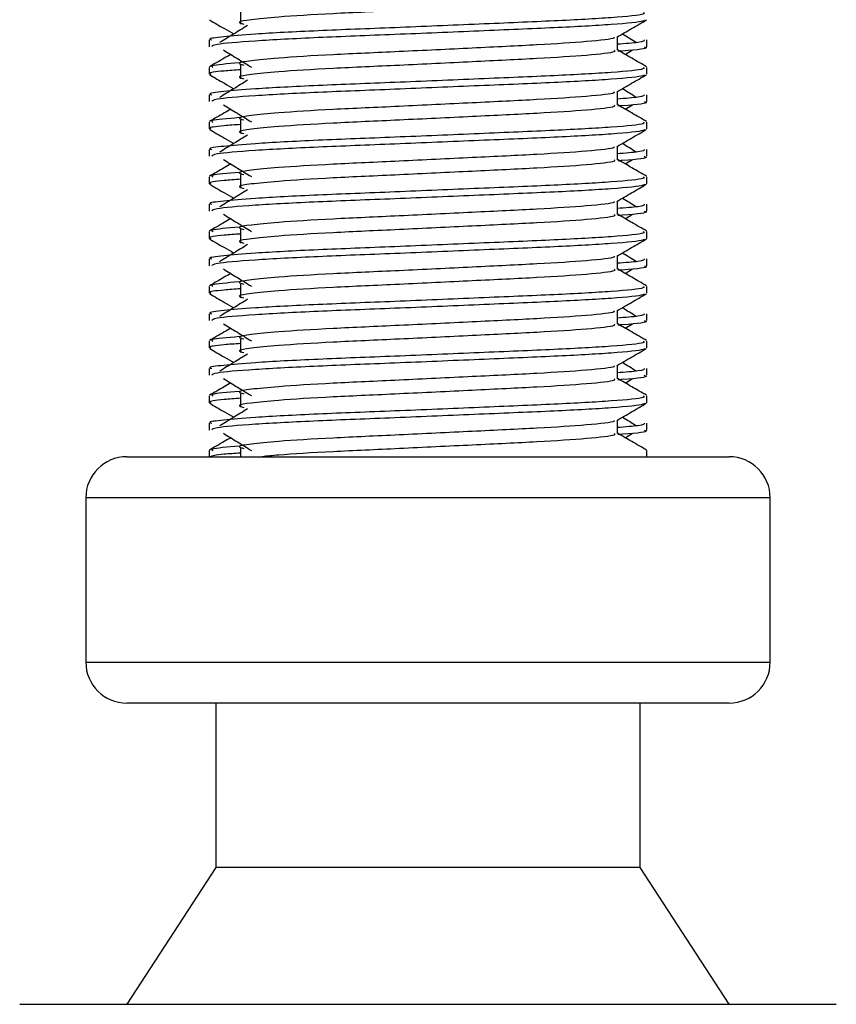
# Model space of a CAD drawing. Header units: millimetres. Extents: x 0 to 420, y 0 to 297.
# Tile 60 of 80: x 320.73 to 323.97, y 167.13 to 171.05. Entities that reach past the tile are written whole.
import ezdxf

# ---------------------------------------------------------------- set-up
doc = ezdxf.new("R2010")
doc.units = ezdxf.units.MM

msp = doc.modelspace()

# ---------------------------------------------------------------- linework, layer by layer
at = {"color": 7, "linetype": 'Continuous', "lineweight": 25}
for p, q in [((321.6051, 171.0844), (321.6051, 171.03)), ((321.4798, 170.9665), (321.4798, 170.9394)), ((323.1038, 170.9259), (323.1038, 170.979)), ((323.2217, 170.9394), (323.2217, 170.9665)), ((323.1352, 170.9089), (323.1644, 170.9267)), ((321.6051, 170.8666), (321.6051, 170.8122)), ((321.4798, 170.8576), (321.4798, 170.8305)), ((323.2217, 170.8305), (323.2217, 170.8576)), ((321.4798, 170.7488), (321.4798, 170.7217)), ((323.1038, 170.7082), (323.1038, 170.7613)), ((323.2217, 170.7217), (323.2217, 170.7488)), ((323.1352, 170.6911), (323.1644, 170.709)), ((321.4798, 170.6399), (321.4798, 170.6128)), ((321.6051, 170.6489), (321.6051, 170.5945)), ((323.2217, 170.6128), (323.2217, 170.6399)), ((321.4798, 170.5311), (321.4798, 170.5039)), ((323.1038, 170.4904), (323.1038, 170.5435)), ((323.2217, 170.5039), (323.2217, 170.5311)), ((323.1352, 170.4734), (323.1644, 170.4913)), ((321.4798, 170.4222), (321.4798, 170.395)), ((321.6051, 170.4312), (321.6051, 170.3767)), ((323.2217, 170.395), (323.2217, 170.4222)), ((323.1038, 170.2727), (323.1038, 170.3258)), ((321.4798, 170.3133), (321.4798, 170.2862)), ((323.2217, 170.2862), (323.2217, 170.3133)), ((323.1352, 170.2557), (323.1644, 170.2735)), ((321.4798, 170.2044), (321.4798, 170.1773)), ((321.6051, 170.2134), (321.6051, 170.159)), ((323.2217, 170.1773), (323.2217, 170.2044)), ((321.4798, 170.0956), (321.4798, 170.0684)), ((323.1038, 170.055), (323.1038, 170.1081)), ((323.2217, 170.0684), (323.2217, 170.0956)), ((323.1352, 170.0379), (323.1644, 170.0558)), ((321.4798, 169.9867), (321.4798, 169.9595)), ((321.6051, 169.9957), (321.6051, 169.9412)), ((323.2217, 169.9595), (323.2217, 169.9867)), ((323.1038, 169.8372), (323.1038, 169.8903)), ((321.4798, 169.8778), (321.4798, 169.8507)), ((323.2217, 169.8507), (323.2217, 169.8778)), ((323.1352, 169.8202), (323.1644, 169.838)), ((321.6051, 169.7779), (321.6051, 169.7235)), ((321.4798, 169.7689), (321.4798, 169.7418)), ((323.2217, 169.7418), (323.2217, 169.7689)), ((321.4798, 169.6601), (321.4798, 169.633)), ((323.1038, 169.6195), (323.1038, 169.6726)), ((323.2217, 169.633), (323.2217, 169.6601)), ((323.1352, 169.6024), (323.1644, 169.6203)), ((321.4798, 169.5512), (321.4798, 169.524)), ((321.6051, 169.5602), (321.6051, 169.5058)), ((323.2217, 169.524), (323.2217, 169.5512)), ((321.4798, 169.4424), (321.4798, 169.4152)), ((323.1038, 169.4017), (323.1038, 169.4548)), ((323.2217, 169.4152), (323.2217, 169.4424)), ((323.1352, 169.3847), (323.1644, 169.4025)), ((321.6051, 169.3425), (321.6051, 169.3092)), ((321.1531, 169.3092), (322.4546, 169.3092)), ((321.4798, 169.3335), (321.4798, 169.3092)), ((322.4546, 169.3092), (323.5483, 169.3092)), ((323.2217, 169.3092), (323.2217, 169.3335)), ((320.9898, 169.1459), (320.9898, 168.4927)), ((322.4687, 169.1459), (320.9898, 169.1459)), ((323.7116, 169.1459), (322.4687, 169.1459)), ((323.7116, 168.4927), (323.7116, 169.1459)), ((320.9898, 168.4927), (323.7116, 168.4927)), ((323.5483, 168.3294), (321.1531, 168.3294)), ((321.507, 168.3294), (321.507, 167.6761)), ((323.1945, 167.6761), (323.1945, 168.3294)), ((321.507, 167.6761), (321.1531, 167.1318)), ((323.1945, 167.6761), (321.507, 167.6761)), ((323.5483, 167.1318), (323.1945, 167.6761)), ((320.7268, 167.1318), (322.4915, 167.1318)), ((322.4915, 167.1318), (323.9746, 167.1318))]:
    msp.add_line(p, q, dxfattribs=at)
for centre, start, end in [((321.1531, 169.1459), 90, 180), ((323.5483, 169.1459), 0, 90), ((321.1531, 168.4927), 180, 270), ((323.5483, 168.4927), 270, 0)]:
    msp.add_arc(centre, 0.1633, start, end, dxfattribs=at)
for points, knots in [([(323.0908, 171.1435), (323.0932, 171.1414), (323.1003, 171.1351), (322.9943, 171.1229), (322.7956, 171.1102), (322.5284, 171.0975), (322.2376, 171.0832), (321.9624, 171.0711), (321.7589, 171.0588), (321.6417, 171.0469), (321.587, 171.0382), (321.6083, 171.0324), (321.6178, 171.0298)], [0, 0, 0, 0, 0.059132, 0.177163, 0.292064, 0.406849, 0.524898, 0.638409, 0.754774, 0.844226, 0.930647, 1, 1, 1, 1]), ([(323.2066, 171.0754), (323.2093, 171.0733), (323.2175, 171.067), (323.095, 171.0549), (322.8652, 171.0422), (322.5562, 171.0295), (322.2198, 171.0151), (321.9019, 171.0031), (321.6655, 170.9907), (321.5331, 170.9789), (321.4726, 170.9718), (321.4872, 170.9675), (321.4906, 170.9665)], [0, 0, 0, 0, 0.0610772, 0.1845123, 0.3046768, 0.4247211, 0.5481742, 0.6668878, 0.7885815, 0.8821287, 0.9725098, 1, 1, 1, 1]), ([(321.4818, 171.046), (321.5015, 171.0346), (321.5336, 171.0161), (321.5658, 170.9975), (321.5782, 170.9903)], [0, 0, 0, 0, 0.61317, 1, 1, 1, 1]), ([(323.2113, 171.0459), (323.2106, 171.0445), (323.2078, 171.0389), (323.0953, 171.0276), (322.8651, 171.0149), (322.5562, 171.0023), (322.2202, 170.9879), (321.9007, 170.9759), (321.6493, 170.9624), (321.4978, 170.9495), (321.493, 170.9424), (321.491, 170.9394)], [0, 0, 0, 0, 0.039912, 0.166158, 0.289058, 0.411836, 0.5381, 0.659517, 0.783982, 0.909693, 1, 1, 1, 1]), ([(321.6333, 171.024), (321.6147, 171.0126), (321.5776, 170.9899), (321.5405, 170.9672), (321.522, 170.9558)], [0, 0, 0, 0, 0.49999, 1, 1, 1, 1]), ([(323.1015, 170.9777), (323.1212, 170.9891), (323.1605, 171.0119), (323.1999, 171.0346), (323.2196, 171.046)], [0, 0, 0, 0, 0.499936, 1, 1, 1, 1]), ([(323.1794, 170.9558), (323.1609, 170.9672), (323.1422, 170.9787), (323.1235, 170.9902), (323.1233, 170.9903)], [0, 0, 0, 0, 0.989832, 1, 1, 1, 1]), ([(323.0905, 170.9775), (323.0914, 170.9763), (323.0954, 170.9708), (322.9928, 170.9596), (322.796, 170.9469), (322.5283, 170.9342), (322.2376, 170.9199), (321.9624, 170.9078), (321.7589, 170.8954), (321.6417, 170.8836), (321.587, 170.8749), (321.6083, 170.8691), (321.6178, 170.8664)], [0, 0, 0, 0, 0.035107, 0.156135, 0.273953, 0.391653, 0.512699, 0.629093, 0.748412, 0.840135, 0.92875, 1, 1, 1, 1]), ([(323.2108, 170.9665), (323.2113, 170.9633), (323.2121, 170.9578), (323.1353, 170.9518), (323.1038, 170.9494)], [0, 0, 0, 0, 0.590683, 1, 1, 1, 1]), ([(321.5662, 170.9089), (321.5576, 170.9039), (321.5294, 170.8876), (321.5011, 170.8712), (321.4814, 170.8598)], [0, 0, 0, 0, 0.3033381, 1, 1, 1, 1]), ([(321.5371, 170.9267), (321.5556, 170.9154), (321.5928, 170.8926), (321.6298, 170.8699), (321.6483, 170.8585)], [0, 0, 0, 0, 0.500011, 1, 1, 1, 1]), ([(323.0908, 170.9258), (323.0932, 170.9237), (323.1003, 170.9173), (322.9943, 170.9052), (322.7956, 170.8925), (322.5284, 170.8798), (322.2376, 170.8654), (321.9624, 170.8534), (321.7589, 170.841), (321.6417, 170.8292), (321.587, 170.8205), (321.6083, 170.8146), (321.6178, 170.812)], [0, 0, 0, 0, 0.059132, 0.177163, 0.292064, 0.406849, 0.524898, 0.638409, 0.754774, 0.844226, 0.930647, 1, 1, 1, 1]), ([(323.22, 170.8598), (323.2003, 170.8712), (323.1616, 170.8936), (323.1229, 170.916), (323.1038, 170.9271)], [0, 0, 0, 0, 0.508368, 1, 1, 1, 1]), ([(323.2104, 170.9394), (323.2136, 170.9384), (323.2298, 170.9332), (323.1879, 170.9267), (323.1119, 170.9218), (323.1062, 170.9214)], [0, 0, 0, 0, 0.18373, 0.938556, 1, 1, 1, 1]), ([(321.6003, 170.8755), (321.5531, 170.8715), (321.4807, 170.8653), (321.4912, 170.8596), (321.4948, 170.8576)], [0, 0, 0, 0, 0.651043, 1, 1, 1, 1]), ([(323.2066, 170.8576), (323.2093, 170.8556), (323.2175, 170.8493), (323.095, 170.8371), (322.8652, 170.8244), (322.5562, 170.8117), (322.2198, 170.7974), (321.9019, 170.7853), (321.6655, 170.773), (321.5331, 170.7611), (321.4726, 170.754), (321.4872, 170.7498), (321.4906, 170.7488)], [0, 0, 0, 0, 0.0610772, 0.1845123, 0.3046768, 0.4247211, 0.5481742, 0.6668878, 0.7885815, 0.8821287, 0.9725098, 1, 1, 1, 1]), ([(321.4818, 170.8283), (321.5015, 170.8169), (321.5336, 170.7983), (321.5658, 170.7797), (321.5782, 170.7725)], [0, 0, 0, 0, 0.61317, 1, 1, 1, 1]), ([(321.6051, 170.8481), (321.582, 170.8464), (321.5108, 170.8412), (321.4768, 170.8357), (321.4851, 170.8315), (321.487, 170.8305)], [0, 0, 0, 0, 0.270543, 0.831179, 1, 1, 1, 1]), ([(323.2113, 170.8282), (323.2106, 170.8268), (323.2078, 170.8212), (323.0953, 170.8099), (322.8651, 170.7972), (322.5562, 170.7845), (322.2202, 170.7702), (321.9007, 170.7581), (321.6493, 170.7446), (321.4978, 170.7318), (321.493, 170.7246), (321.491, 170.7217)], [0, 0, 0, 0, 0.039912, 0.166158, 0.289058, 0.411836, 0.5381, 0.659517, 0.783982, 0.909693, 1, 1, 1, 1]), ([(323.1015, 170.7599), (323.1212, 170.7713), (323.1605, 170.7941), (323.1999, 170.8169), (323.2196, 170.8283)], [0, 0, 0, 0, 0.499936, 1, 1, 1, 1]), ([(321.6333, 170.8063), (321.6147, 170.7949), (321.5776, 170.7722), (321.5405, 170.7495), (321.522, 170.7381)], [0, 0, 0, 0, 0.49999, 1, 1, 1, 1]), ([(323.0905, 170.7597), (323.0914, 170.7585), (323.0954, 170.753), (322.9928, 170.7418), (322.796, 170.7292), (322.5283, 170.7165), (322.2376, 170.7021), (321.9624, 170.6901), (321.7589, 170.6777), (321.6417, 170.6659), (321.587, 170.6572), (321.6083, 170.6513), (321.6178, 170.6487)], [0, 0, 0, 0, 0.035107, 0.156135, 0.273953, 0.391653, 0.512699, 0.629093, 0.748412, 0.840135, 0.92875, 1, 1, 1, 1]), ([(323.2108, 170.7488), (323.2113, 170.7456), (323.2121, 170.7401), (323.1353, 170.7341), (323.1038, 170.7316)], [0, 0, 0, 0, 0.590683, 1, 1, 1, 1]), ([(323.1794, 170.7381), (323.1609, 170.7495), (323.1422, 170.7609), (323.1235, 170.7724), (323.1233, 170.7725)], [0, 0, 0, 0, 0.989832, 1, 1, 1, 1]), ([(321.5371, 170.709), (321.5556, 170.6976), (321.5928, 170.6749), (321.6298, 170.6522), (321.6483, 170.6408)], [0, 0, 0, 0, 0.500011, 1, 1, 1, 1]), ([(323.22, 170.6421), (323.2003, 170.6535), (323.1616, 170.6759), (323.1229, 170.6983), (323.1038, 170.7093)], [0, 0, 0, 0, 0.508368, 1, 1, 1, 1]), ([(323.2104, 170.7217), (323.2136, 170.7206), (323.2298, 170.7154), (323.1879, 170.7089), (323.1119, 170.7041), (323.1062, 170.7037)], [0, 0, 0, 0, 0.18373, 0.938556, 1, 1, 1, 1]), ([(321.5662, 170.6911), (321.5576, 170.6862), (321.5294, 170.6698), (321.5011, 170.6535), (321.4814, 170.6421)], [0, 0, 0, 0, 0.3033381, 1, 1, 1, 1]), ([(323.0908, 170.708), (323.0932, 170.7059), (323.1003, 170.6996), (322.9943, 170.6874), (322.7956, 170.6747), (322.5284, 170.662), (322.2376, 170.6477), (321.9624, 170.6356), (321.7589, 170.6233), (321.6417, 170.6115), (321.587, 170.6028), (321.6083, 170.5969), (321.6178, 170.5943)], [0, 0, 0, 0, 0.059132, 0.1771634, 0.2920638, 0.4068492, 0.5248979, 0.6384095, 0.7547738, 0.8442256, 0.9306466, 1, 1, 1, 1]), ([(323.2066, 170.6399), (323.2093, 170.6378), (323.2175, 170.6315), (323.095, 170.6194), (322.8652, 170.6067), (322.5562, 170.594), (322.2198, 170.5796), (321.9019, 170.5676), (321.6655, 170.5552), (321.5331, 170.5434), (321.4726, 170.5363), (321.4872, 170.532), (321.4906, 170.5311)], [0, 0, 0, 0, 0.0610772, 0.1845123, 0.3046768, 0.4247211, 0.5481742, 0.6668878, 0.7885815, 0.8821287, 0.9725098, 1, 1, 1, 1]), ([(321.6003, 170.6577), (321.5531, 170.6537), (321.4807, 170.6476), (321.4912, 170.6419), (321.4948, 170.6399)], [0, 0, 0, 0, 0.651043, 1, 1, 1, 1]), ([(321.4818, 170.6106), (321.5015, 170.5992), (321.5336, 170.5806), (321.5658, 170.562), (321.5782, 170.5548)], [0, 0, 0, 0, 0.61317, 1, 1, 1, 1]), ([(321.6051, 170.6303), (321.582, 170.6287), (321.5108, 170.6234), (321.4768, 170.6179), (321.4851, 170.6137), (321.487, 170.6128)], [0, 0, 0, 0, 0.270543, 0.831179, 1, 1, 1, 1]), ([(323.2113, 170.6104), (323.2106, 170.6091), (323.2078, 170.6034), (323.0953, 170.5922), (322.8651, 170.5795), (322.5562, 170.5668), (322.2202, 170.5524), (321.9007, 170.5404), (321.6493, 170.5269), (321.4978, 170.5141), (321.493, 170.5069), (321.491, 170.5039)], [0, 0, 0, 0, 0.039912, 0.166158, 0.289058, 0.411836, 0.5381, 0.659517, 0.783982, 0.909693, 1, 1, 1, 1]), ([(323.1015, 170.5422), (323.1212, 170.5536), (323.1605, 170.5764), (323.1999, 170.5992), (323.2196, 170.6106)], [0, 0, 0, 0, 0.499936, 1, 1, 1, 1]), ([(321.6333, 170.5885), (321.6147, 170.5772), (321.5776, 170.5544), (321.5405, 170.5317), (321.522, 170.5203)], [0, 0, 0, 0, 0.49999, 1, 1, 1, 1]), ([(323.1794, 170.5203), (323.1609, 170.5317), (323.1422, 170.5432), (323.1235, 170.5547), (323.1233, 170.5548)], [0, 0, 0, 0, 0.989832, 1, 1, 1, 1]), ([(323.0905, 170.542), (323.0914, 170.5408), (323.0954, 170.5353), (322.9928, 170.5241), (322.796, 170.5114), (322.5283, 170.4987), (322.2376, 170.4844), (321.9624, 170.4723), (321.7589, 170.46), (321.6417, 170.4481), (321.587, 170.4394), (321.6083, 170.4336), (321.6178, 170.431)], [0, 0, 0, 0, 0.035107, 0.156135, 0.273953, 0.391653, 0.512699, 0.629093, 0.748412, 0.840135, 0.92875, 1, 1, 1, 1]), ([(323.2108, 170.5311), (323.2113, 170.5278), (323.2121, 170.5223), (323.1353, 170.5163), (323.1038, 170.5139)], [0, 0, 0, 0, 0.590683, 1, 1, 1, 1]), ([(321.5371, 170.4913), (321.5556, 170.4799), (321.5928, 170.4572), (321.6298, 170.4344), (321.6483, 170.4231)], [0, 0, 0, 0, 0.5000113, 1, 1, 1, 1]), ([(323.0908, 170.4903), (323.0932, 170.4882), (323.1003, 170.4818), (322.9943, 170.4697), (322.7956, 170.457), (322.5284, 170.4443), (322.2376, 170.4299), (321.9624, 170.4179), (321.7589, 170.4055), (321.6417, 170.3937), (321.587, 170.385), (321.6083, 170.3792), (321.6178, 170.3765)], [0, 0, 0, 0, 0.059132, 0.177163, 0.292064, 0.406849, 0.524898, 0.638409, 0.754774, 0.844226, 0.930647, 1, 1, 1, 1]), ([(323.22, 170.4243), (323.2003, 170.4357), (323.1616, 170.4581), (323.1229, 170.4806), (323.1038, 170.4916)], [0, 0, 0, 0, 0.5083681, 1, 1, 1, 1]), ([(323.2104, 170.5039), (323.2136, 170.5029), (323.2298, 170.4977), (323.1879, 170.4912), (323.1119, 170.4863), (323.1062, 170.486)], [0, 0, 0, 0, 0.18373, 0.938556, 1, 1, 1, 1]), ([(321.5662, 170.4734), (321.5576, 170.4684), (321.5294, 170.4521), (321.5011, 170.4357), (321.4814, 170.4243)], [0, 0, 0, 0, 0.3033381, 1, 1, 1, 1]), ([(321.6003, 170.44), (321.5531, 170.436), (321.4807, 170.4298), (321.4912, 170.4241), (321.4948, 170.4222)], [0, 0, 0, 0, 0.651043, 1, 1, 1, 1]), ([(323.2066, 170.4222), (323.2093, 170.4201), (323.2175, 170.4138), (323.095, 170.4016), (322.8652, 170.3889), (322.5562, 170.3763), (322.2198, 170.3619), (321.9019, 170.3498), (321.6655, 170.3375), (321.5331, 170.3257), (321.4726, 170.3185), (321.4872, 170.3143), (321.4906, 170.3133)], [0, 0, 0, 0, 0.061077, 0.184512, 0.304677, 0.424721, 0.548174, 0.666888, 0.788581, 0.882129, 0.97251, 1, 1, 1, 1]), ([(321.6051, 170.4126), (321.582, 170.4109), (321.5108, 170.4057), (321.4768, 170.4002), (321.4851, 170.396), (321.487, 170.395)], [0, 0, 0, 0, 0.270543, 0.831179, 1, 1, 1, 1]), ([(321.4818, 170.3928), (321.5015, 170.3814), (321.5336, 170.3628), (321.5658, 170.3442), (321.5782, 170.337)], [0, 0, 0, 0, 0.61317, 1, 1, 1, 1]), ([(323.2113, 170.3927), (323.2106, 170.3913), (323.2078, 170.3857), (323.0953, 170.3744), (322.8651, 170.3617), (322.5562, 170.349), (322.2202, 170.3347), (321.9007, 170.3226), (321.6493, 170.3092), (321.4978, 170.2963), (321.493, 170.2892), (321.491, 170.2862)], [0, 0, 0, 0, 0.039912, 0.166158, 0.289058, 0.411836, 0.5381, 0.659517, 0.783982, 0.909693, 1, 1, 1, 1]), ([(321.6333, 170.3708), (321.6147, 170.3594), (321.5776, 170.3367), (321.5405, 170.314), (321.522, 170.3026)], [0, 0, 0, 0, 0.49999, 1, 1, 1, 1]), ([(323.1015, 170.3244), (323.1212, 170.3358), (323.1605, 170.3586), (323.1999, 170.3814), (323.2196, 170.3928)], [0, 0, 0, 0, 0.499936, 1, 1, 1, 1]), ([(323.0905, 170.3243), (323.0914, 170.323), (323.0954, 170.3176), (322.9928, 170.3064), (322.796, 170.2937), (322.5283, 170.281), (322.2376, 170.2666), (321.9624, 170.2546), (321.7589, 170.2422), (321.6417, 170.2304), (321.587, 170.2217), (321.6083, 170.2158), (321.6178, 170.2132)], [0, 0, 0, 0, 0.035107, 0.156135, 0.273953, 0.391653, 0.512699, 0.629093, 0.748412, 0.840135, 0.92875, 1, 1, 1, 1]), ([(323.1794, 170.3026), (323.1609, 170.314), (323.1422, 170.3254), (323.1235, 170.3369), (323.1233, 170.337)], [0, 0, 0, 0, 0.989832, 1, 1, 1, 1]), ([(323.2108, 170.3133), (323.2113, 170.3101), (323.2121, 170.3046), (323.1353, 170.2986), (323.1038, 170.2961)], [0, 0, 0, 0, 0.590683, 1, 1, 1, 1]), ([(323.2104, 170.2862), (323.2136, 170.2852), (323.2298, 170.28), (323.1879, 170.2735), (323.1119, 170.2686), (323.1062, 170.2682)], [0, 0, 0, 0, 0.18373, 0.938556, 1, 1, 1, 1]), ([(321.5662, 170.2557), (321.5576, 170.2507), (321.5294, 170.2343), (321.5011, 170.218), (321.4814, 170.2066)], [0, 0, 0, 0, 0.303338, 1, 1, 1, 1]), ([(321.5371, 170.2735), (321.5556, 170.2621), (321.5928, 170.2394), (321.6298, 170.2167), (321.6483, 170.2053)], [0, 0, 0, 0, 0.500011, 1, 1, 1, 1]), ([(323.0908, 170.2725), (323.0932, 170.2704), (323.1003, 170.2641), (322.9943, 170.2519), (322.7956, 170.2392), (322.5284, 170.2266), (322.2376, 170.2122), (321.9624, 170.2001), (321.7589, 170.1878), (321.6417, 170.176), (321.587, 170.1673), (321.6083, 170.1614), (321.6178, 170.1588)], [0, 0, 0, 0, 0.059132, 0.177163, 0.292064, 0.406849, 0.524898, 0.638409, 0.754774, 0.844226, 0.930647, 1, 1, 1, 1]), ([(323.22, 170.2066), (323.2003, 170.218), (323.1616, 170.2404), (323.1229, 170.2628), (323.1038, 170.2738)], [0, 0, 0, 0, 0.508368, 1, 1, 1, 1]), ([(323.2066, 170.2044), (323.2093, 170.2023), (323.2175, 170.196), (323.095, 170.1839), (322.8652, 170.1712), (322.5562, 170.1585), (322.2198, 170.1441), (321.9019, 170.1321), (321.6655, 170.1197), (321.5331, 170.1079), (321.4726, 170.1008), (321.4872, 170.0966), (321.4906, 170.0956)], [0, 0, 0, 0, 0.061077, 0.184512, 0.304677, 0.424721, 0.548174, 0.666888, 0.788581, 0.882129, 0.97251, 1, 1, 1, 1]), ([(321.6003, 170.2223), (321.5531, 170.2182), (321.4807, 170.2121), (321.4912, 170.2064), (321.4948, 170.2044)], [0, 0, 0, 0, 0.651043, 1, 1, 1, 1]), ([(321.4818, 170.1751), (321.5015, 170.1637), (321.5336, 170.1451), (321.5658, 170.1265), (321.5782, 170.1193)], [0, 0, 0, 0, 0.61317, 1, 1, 1, 1]), ([(321.6051, 170.1949), (321.582, 170.1932), (321.5108, 170.188), (321.4768, 170.1824), (321.4851, 170.1782), (321.487, 170.1773)], [0, 0, 0, 0, 0.270543, 0.831179, 1, 1, 1, 1]), ([(323.2113, 170.1749), (323.2106, 170.1736), (323.2078, 170.168), (323.0953, 170.1567), (322.8651, 170.144), (322.5562, 170.1313), (322.2202, 170.1169), (321.9007, 170.1049), (321.6493, 170.0914), (321.4978, 170.0786), (321.493, 170.0714), (321.491, 170.0684)], [0, 0, 0, 0, 0.039912, 0.166158, 0.289058, 0.411836, 0.5381, 0.659517, 0.783982, 0.909693, 1, 1, 1, 1]), ([(323.1015, 170.1067), (323.1212, 170.1181), (323.1605, 170.1409), (323.1999, 170.1637), (323.2196, 170.1751)], [0, 0, 0, 0, 0.499936, 1, 1, 1, 1]), ([(321.6333, 170.153), (321.6147, 170.1417), (321.5776, 170.119), (321.5405, 170.0962), (321.522, 170.0849)], [0, 0, 0, 0, 0.49999, 1, 1, 1, 1]), ([(323.0905, 170.1065), (323.0914, 170.1053), (323.0954, 170.0998), (322.9928, 170.0886), (322.796, 170.0759), (322.5283, 170.0633), (322.2376, 170.0489), (321.9624, 170.0368), (321.7589, 170.0245), (321.6417, 170.0127), (321.587, 170.004), (321.6083, 169.9981), (321.6178, 169.9955)], [0, 0, 0, 0, 0.035107, 0.156135, 0.273953, 0.391653, 0.512699, 0.629093, 0.748412, 0.840135, 0.92875, 1, 1, 1, 1]), ([(323.2108, 170.0956), (323.2113, 170.0923), (323.2121, 170.0868), (323.1353, 170.0808), (323.1038, 170.0784)], [0, 0, 0, 0, 0.590683, 1, 1, 1, 1]), ([(323.1794, 170.0849), (323.1609, 170.0962), (323.1422, 170.1077), (323.1235, 170.1192), (323.1233, 170.1193)], [0, 0, 0, 0, 0.9898318, 1, 1, 1, 1]), ([(321.5371, 170.0558), (321.5556, 170.0444), (321.5928, 170.0217), (321.6298, 169.9989), (321.6483, 169.9876)], [0, 0, 0, 0, 0.500011, 1, 1, 1, 1]), ([(323.0908, 170.0548), (323.0932, 170.0527), (323.1003, 170.0464), (322.9943, 170.0342), (322.7956, 170.0215), (322.5284, 170.0088), (322.2376, 169.9945), (321.9624, 169.9824), (321.7589, 169.97), (321.6417, 169.9582), (321.587, 169.9495), (321.6083, 169.9437), (321.6178, 169.9411)], [0, 0, 0, 0, 0.059132, 0.177163, 0.292064, 0.406849, 0.524898, 0.638409, 0.754774, 0.844226, 0.930647, 1, 1, 1, 1]), ([(323.22, 169.9888), (323.2003, 170.0002), (323.1616, 170.0227), (323.1229, 170.0451), (323.1038, 170.0561)], [0, 0, 0, 0, 0.508368, 1, 1, 1, 1]), ([(323.2104, 170.0684), (323.2136, 170.0674), (323.2298, 170.0622), (323.1879, 170.0557), (323.1119, 170.0508), (323.1062, 170.0505)], [0, 0, 0, 0, 0.18373, 0.938556, 1, 1, 1, 1]), ([(321.5662, 170.0379), (321.5576, 170.033), (321.5294, 170.0166), (321.5011, 170.0002), (321.4814, 169.9888)], [0, 0, 0, 0, 0.303338, 1, 1, 1, 1]), ([(321.6003, 170.0045), (321.5531, 170.0005), (321.4807, 169.9943), (321.4912, 169.9887), (321.4948, 169.9867)], [0, 0, 0, 0, 0.651043, 1, 1, 1, 1]), ([(323.2066, 169.9867), (323.2093, 169.9846), (323.2175, 169.9783), (323.095, 169.9662), (322.8652, 169.9534), (322.5562, 169.9408), (322.2198, 169.9264), (321.9019, 169.9144), (321.6655, 169.902), (321.5331, 169.8902), (321.4726, 169.883), (321.4872, 169.8788), (321.4906, 169.8778)], [0, 0, 0, 0, 0.061077, 0.184512, 0.304677, 0.424721, 0.548174, 0.666888, 0.788581, 0.882129, 0.97251, 1, 1, 1, 1]), ([(321.6051, 169.9771), (321.582, 169.9754), (321.5108, 169.9702), (321.4768, 169.9647), (321.4851, 169.9605), (321.487, 169.9595)], [0, 0, 0, 0, 0.270543, 0.831179, 1, 1, 1, 1]), ([(321.4818, 169.9573), (321.5015, 169.9459), (321.5336, 169.9274), (321.5658, 169.9088), (321.5782, 169.9016)], [0, 0, 0, 0, 0.61317, 1, 1, 1, 1]), ([(323.2113, 169.9572), (323.2106, 169.9558), (323.2078, 169.9502), (323.0953, 169.9389), (322.8651, 169.9262), (322.5562, 169.9136), (322.2202, 169.8992), (321.9007, 169.8872), (321.6493, 169.8737), (321.4978, 169.8608), (321.493, 169.8537), (321.491, 169.8507)], [0, 0, 0, 0, 0.039912, 0.166158, 0.289058, 0.411836, 0.5381, 0.659517, 0.783982, 0.909693, 1, 1, 1, 1]), ([(321.6333, 169.9353), (321.6147, 169.9239), (321.5776, 169.9012), (321.5405, 169.8785), (321.522, 169.8671)], [0, 0, 0, 0, 0.49999, 1, 1, 1, 1]), ([(323.1015, 169.8889), (323.1212, 169.9003), (323.1605, 169.9231), (323.1999, 169.9459), (323.2196, 169.9573)], [0, 0, 0, 0, 0.499936, 1, 1, 1, 1]), ([(323.0905, 169.8888), (323.0914, 169.8875), (323.0954, 169.8821), (322.9928, 169.8709), (322.796, 169.8582), (322.5283, 169.8455), (322.2376, 169.8311), (321.9624, 169.8191), (321.7589, 169.8067), (321.6417, 169.7949), (321.587, 169.7862), (321.6083, 169.7804), (321.6178, 169.7777)], [0, 0, 0, 0, 0.035107, 0.156135, 0.273953, 0.391653, 0.512699, 0.629093, 0.748412, 0.840135, 0.92875, 1, 1, 1, 1]), ([(323.1794, 169.8671), (323.1609, 169.8785), (323.1422, 169.89), (323.1235, 169.9014), (323.1233, 169.9016)], [0, 0, 0, 0, 0.989832, 1, 1, 1, 1]), ([(323.2108, 169.8778), (323.2113, 169.8746), (323.2121, 169.8691), (323.1353, 169.8631), (323.1038, 169.8607)], [0, 0, 0, 0, 0.590683, 1, 1, 1, 1]), ([(323.2104, 169.8507), (323.2136, 169.8497), (323.2298, 169.8445), (323.1879, 169.838), (323.1119, 169.8331), (323.1062, 169.8327)], [0, 0, 0, 0, 0.18373, 0.938556, 1, 1, 1, 1]), ([(321.5662, 169.8202), (321.5576, 169.8152), (321.5294, 169.7989), (321.5011, 169.7825), (321.4814, 169.7711)], [0, 0, 0, 0, 0.303338, 1, 1, 1, 1]), ([(321.5371, 169.838), (321.5556, 169.8267), (321.5928, 169.8039), (321.6298, 169.7812), (321.6483, 169.7698)], [0, 0, 0, 0, 0.500011, 1, 1, 1, 1]), ([(323.0908, 169.8371), (323.0932, 169.8349), (323.1003, 169.8286), (322.9943, 169.8165), (322.7956, 169.8038), (322.5284, 169.7911), (322.2376, 169.7767), (321.9624, 169.7647), (321.7589, 169.7523), (321.6417, 169.7405), (321.587, 169.7318), (321.6083, 169.7259), (321.6178, 169.7233)], [0, 0, 0, 0, 0.059132, 0.177163, 0.292064, 0.406849, 0.524898, 0.638409, 0.754774, 0.844226, 0.930647, 1, 1, 1, 1]), ([(323.22, 169.7711), (323.2003, 169.7825), (323.1616, 169.8049), (323.1229, 169.8273), (323.1038, 169.8384)], [0, 0, 0, 0, 0.508368, 1, 1, 1, 1]), ([(321.6003, 169.7868), (321.5531, 169.7828), (321.4807, 169.7766), (321.4912, 169.7709), (321.4948, 169.7689)], [0, 0, 0, 0, 0.651043, 1, 1, 1, 1]), ([(323.2066, 169.7689), (323.2093, 169.7668), (323.2175, 169.7605), (323.095, 169.7484), (322.8652, 169.7357), (322.5562, 169.723), (322.2198, 169.7087), (321.9019, 169.6966), (321.6655, 169.6843), (321.5331, 169.6724), (321.4726, 169.6653), (321.4872, 169.6611), (321.4906, 169.6601)], [0, 0, 0, 0, 0.061077, 0.184512, 0.304677, 0.424721, 0.548174, 0.666888, 0.788581, 0.882129, 0.97251, 1, 1, 1, 1]), ([(321.4818, 169.7396), (321.5015, 169.7282), (321.5336, 169.7096), (321.5658, 169.691), (321.5782, 169.6838)], [0, 0, 0, 0, 0.61317, 1, 1, 1, 1]), ([(321.6051, 169.7594), (321.582, 169.7577), (321.5108, 169.7525), (321.4768, 169.747), (321.4851, 169.7428), (321.487, 169.7418)], [0, 0, 0, 0, 0.270543, 0.831179, 1, 1, 1, 1]), ([(323.2113, 169.7394), (323.2106, 169.7381), (323.2078, 169.7325), (323.0953, 169.7212), (322.8651, 169.7085), (322.5562, 169.6958), (322.2202, 169.6814), (321.9007, 169.6694), (321.6493, 169.6559), (321.4978, 169.6431), (321.493, 169.6359), (321.491, 169.633)], [0, 0, 0, 0, 0.039912, 0.166158, 0.289058, 0.411836, 0.5381, 0.659517, 0.783982, 0.909693, 1, 1, 1, 1]), ([(323.1015, 169.6712), (323.1212, 169.6826), (323.1605, 169.7054), (323.1999, 169.7282), (323.2196, 169.7396)], [0, 0, 0, 0, 0.499936, 1, 1, 1, 1]), ([(321.6333, 169.7176), (321.6147, 169.7062), (321.5776, 169.6835), (321.5405, 169.6607), (321.522, 169.6494)], [0, 0, 0, 0, 0.49999, 1, 1, 1, 1]), ([(323.0905, 169.671), (323.0914, 169.6698), (323.0954, 169.6643), (322.9928, 169.6531), (322.796, 169.6405), (322.5283, 169.6278), (322.2376, 169.6134), (321.9624, 169.6014), (321.7589, 169.589), (321.6417, 169.5772), (321.587, 169.5685), (321.6083, 169.5626), (321.6178, 169.56)], [0, 0, 0, 0, 0.035107, 0.156135, 0.273953, 0.391653, 0.512699, 0.629093, 0.748412, 0.840135, 0.92875, 1, 1, 1, 1]), ([(323.2108, 169.6601), (323.2113, 169.6568), (323.2121, 169.6513), (323.1353, 169.6454), (323.1038, 169.6429)], [0, 0, 0, 0, 0.590683, 1, 1, 1, 1]), ([(323.1794, 169.6494), (323.1609, 169.6607), (323.1422, 169.6722), (323.1235, 169.6837), (323.1233, 169.6838)], [0, 0, 0, 0, 0.989832, 1, 1, 1, 1]), ([(321.5371, 169.6203), (321.5556, 169.6089), (321.5928, 169.5862), (321.6298, 169.5635), (321.6483, 169.5521)], [0, 0, 0, 0, 0.500011, 1, 1, 1, 1]), ([(323.0908, 169.6193), (323.0932, 169.6172), (323.1003, 169.6109), (322.9943, 169.5987), (322.7956, 169.586), (322.5284, 169.5733), (322.2376, 169.559), (321.9624, 169.5469), (321.7589, 169.5346), (321.6417, 169.5227), (321.587, 169.5141), (321.6083, 169.5082), (321.6178, 169.5056)], [0, 0, 0, 0, 0.059132, 0.177163, 0.292064, 0.406849, 0.524898, 0.638409, 0.754774, 0.844226, 0.930647, 1, 1, 1, 1]), ([(323.22, 169.5534), (323.2003, 169.5648), (323.1616, 169.5872), (323.1229, 169.6096), (323.1038, 169.6206)], [0, 0, 0, 0, 0.508368, 1, 1, 1, 1]), ([(323.2104, 169.633), (323.2136, 169.6319), (323.2298, 169.6267), (323.1879, 169.6202), (323.1119, 169.6154), (323.1062, 169.615)], [0, 0, 0, 0, 0.18373, 0.938556, 1, 1, 1, 1]), ([(321.5662, 169.6024), (321.5576, 169.5975), (321.5294, 169.5811), (321.5011, 169.5648), (321.4814, 169.5534)], [0, 0, 0, 0, 0.303338, 1, 1, 1, 1]), ([(323.2066, 169.5512), (323.2093, 169.5491), (323.2175, 169.5428), (323.095, 169.5307), (322.8652, 169.518), (322.5562, 169.5053), (322.2198, 169.4909), (321.9019, 169.4789), (321.6655, 169.4665), (321.5331, 169.4547), (321.4726, 169.4476), (321.4872, 169.4433), (321.4906, 169.4424)], [0, 0, 0, 0, 0.061077, 0.184512, 0.304677, 0.424721, 0.548174, 0.666888, 0.788581, 0.882129, 0.97251, 1, 1, 1, 1]), ([(321.6051, 169.5416), (321.582, 169.5399), (321.5108, 169.5347), (321.4768, 169.5292), (321.4851, 169.525), (321.487, 169.524)], [0, 0, 0, 0, 0.270543, 0.831179, 1, 1, 1, 1]), ([(321.6003, 169.569), (321.5531, 169.565), (321.4807, 169.5589), (321.4912, 169.5532), (321.4948, 169.5512)], [0, 0, 0, 0, 0.651043, 1, 1, 1, 1]), ([(321.4818, 169.5219), (321.5015, 169.5105), (321.5336, 169.4919), (321.5658, 169.4733), (321.5782, 169.4661)], [0, 0, 0, 0, 0.61317, 1, 1, 1, 1]), ([(323.2113, 169.5217), (323.2106, 169.5204), (323.2078, 169.5147), (323.0953, 169.5034), (322.8651, 169.4908), (322.5562, 169.4781), (322.2202, 169.4637), (321.9007, 169.4517), (321.6493, 169.4382), (321.4978, 169.4253), (321.493, 169.4182), (321.491, 169.4152)], [0, 0, 0, 0, 0.039912, 0.166158, 0.289058, 0.411836, 0.5381, 0.659517, 0.783982, 0.909693, 1, 1, 1, 1]), ([(321.6333, 169.4998), (321.6147, 169.4885), (321.5776, 169.4657), (321.5405, 169.443), (321.522, 169.4316)], [0, 0, 0, 0, 0.49999, 1, 1, 1, 1]), ([(323.1015, 169.4535), (323.1212, 169.4649), (323.1605, 169.4877), (323.1999, 169.5105), (323.2196, 169.5219)], [0, 0, 0, 0, 0.499936, 1, 1, 1, 1]), ([(323.1794, 169.4316), (323.1609, 169.443), (323.1422, 169.4545), (323.1235, 169.466), (323.1233, 169.4661)], [0, 0, 0, 0, 0.989832, 1, 1, 1, 1]), ([(323.0905, 169.4533), (323.0914, 169.4521), (323.0954, 169.4466), (322.9928, 169.4354), (322.796, 169.4227), (322.5283, 169.41), (322.2376, 169.3957), (321.9624, 169.3836), (321.7589, 169.3713), (321.6417, 169.3594), (321.587, 169.3507), (321.6083, 169.3449), (321.6178, 169.3423)], [0, 0, 0, 0, 0.035107, 0.156135, 0.273953, 0.391653, 0.512699, 0.629093, 0.748412, 0.840135, 0.92875, 1, 1, 1, 1]), ([(323.2108, 169.4424), (323.2113, 169.4391), (323.2121, 169.4336), (323.1353, 169.4276), (323.1038, 169.4252)], [0, 0, 0, 0, 0.590683, 1, 1, 1, 1]), ([(321.5662, 169.3847), (321.5576, 169.3797), (321.5294, 169.3634), (321.5011, 169.347), (321.4814, 169.3356)], [0, 0, 0, 0, 0.303338, 1, 1, 1, 1]), ([(321.5371, 169.4025), (321.5556, 169.3912), (321.5928, 169.3684), (321.6298, 169.3457), (321.6483, 169.3343)], [0, 0, 0, 0, 0.500011, 1, 1, 1, 1]), ([(323.0908, 169.4016), (323.0932, 169.3995), (323.1003, 169.3931), (322.9944, 169.381), (322.7955, 169.3683), (322.5285, 169.3556), (322.2371, 169.3412), (321.9643, 169.3292), (321.7753, 169.3181), (321.7113, 169.3114), (321.6908, 169.3092)], [0, 0, 0, 0, 0.073049, 0.218861, 0.360804, 0.502606, 0.648439, 0.788666, 0.932418, 1, 1, 1, 1]), ([(323.22, 169.3356), (323.2003, 169.347), (323.1616, 169.3694), (323.1229, 169.3919), (323.1038, 169.4029)], [0, 0, 0, 0, 0.508368, 1, 1, 1, 1]), ([(323.2104, 169.4152), (323.2136, 169.4142), (323.2298, 169.409), (323.1879, 169.4025), (323.1119, 169.3976), (323.1062, 169.3972)], [0, 0, 0, 0, 0.18373, 0.938556, 1, 1, 1, 1]), ([(321.6003, 169.3513), (321.5531, 169.3473), (321.4807, 169.3411), (321.4912, 169.3354), (321.4948, 169.3335)], [0, 0, 0, 0, 0.651043, 1, 1, 1, 1]), ([(321.6051, 169.3239), (321.5814, 169.3222), (321.5087, 169.317), (321.4934, 169.3124), (321.483, 169.3092)], [0, 0, 0, 0, 0.3254933, 1, 1, 1, 1])]:
    msp.add_open_spline(points, degree=3, knots=knots, dxfattribs=at)

doc.saveas('drawing.dxf')
